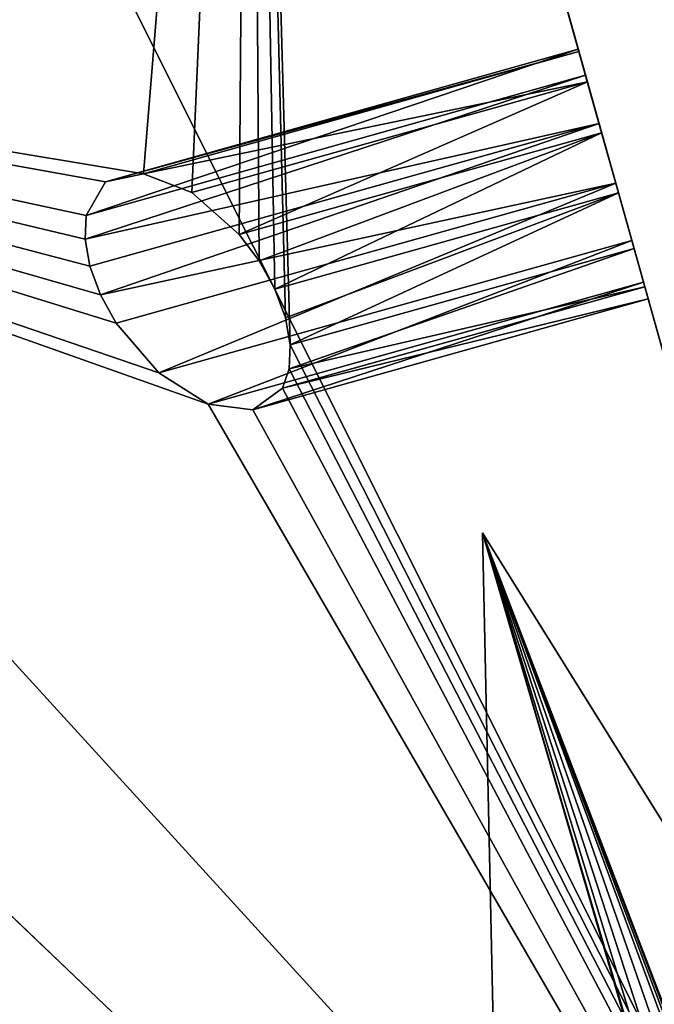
# Model space of a CAD drawing. Extents: x 5.2 to 19.2, y -23 to 23.
# Tile 46 of 256: x 5.881 to 6.024, y -18.71 to -18.488. Entities that reach past the tile are written whole.
import ezdxf

# ---------------------------------------------------------------- set-up
doc = ezdxf.new("R2010")
doc.units = 0
doc.header["$MEASUREMENT"] = 0
doc.layers.get('0').update_dxf_attribs({"linetype": 'CONTINUOUS'})

# ---------------------------------------------------------------- blocks, each defined once
blk = doc.blocks.new('LUXORA_OVAL_LED_37W_STL')
at = {"color": 0}
for p, q in [((5.71349, -17.4469, 0.51943), (6.12856, -18.92815, 4.14347)), ((5.71349, -17.4469, 0.51943), (6.12856, -18.92815, 4.14347)), ((5.93299, -18.23023, 4.45113), (6.12856, -18.92815, 4.14347)), ((5.93299, -18.23023, 4.45113), (6.12856, -18.92815, 4.14347)), ((6.12856, -18.92815, 4.14347), (5.66037, -18.48169, 3.84067)), ((6.12856, -18.92815, 4.14347), (5.66037, -18.48169, 3.84067)), ((6.0072, -18.49505, 4.15364), (5.90051, -18.52495, 4.15364)), ((6.0072, -18.49505, 4.15364), (5.90051, -18.52495, 4.15364)), ((6.00735, -18.49558, 4.16776), (5.90913, -18.52311, 4.16776)), ((6.00735, -18.49558, 4.16776), (5.90913, -18.52311, 4.16776)), ((6.00735, -18.49558, 4.16776), (6.0072, -18.49505, 4.15364)), ((6.0072, -18.49505, 4.15364), (6.00884, -18.5009, 4.14088)), ((6.0072, -18.49505, 4.15364), (6.00884, -18.5009, 4.14088)), ((6.00735, -18.49558, 4.16776), (6.0072, -18.49505, 4.15364)), ((6.00925, -18.50237, 4.18001), (6.00735, -18.49558, 4.16776)), ((6.00925, -18.50237, 4.18001), (6.00735, -18.49558, 4.16776)), ((6.00884, -18.5009, 4.14088), (5.8959, -18.53789, 4.13595)), ((6.00884, -18.5009, 4.14088), (5.8959, -18.53789, 4.13595)), ((6.00884, -18.5009, 4.14088), (5.89614, -18.53249, 4.14088)), ((6.00884, -18.5009, 4.14088), (5.89614, -18.53249, 4.14088)), ((6.00884, -18.5009, 4.14088), (6.01189, -18.5118, 4.1324)), ((6.00884, -18.5009, 4.14088), (6.01189, -18.5118, 4.1324)), ((6.00925, -18.50237, 4.18001), (5.92003, -18.52737, 4.18001)), ((6.00925, -18.50237, 4.18001), (5.92003, -18.52737, 4.18001)), ((6.01247, -18.51386, 4.18758), (6.00925, -18.50237, 4.18001)), ((6.01247, -18.51386, 4.18758), (6.00925, -18.50237, 4.18001)), ((5.8959, -18.53789, 4.13595), (6.01189, -18.5118, 4.1324)), ((5.8959, -18.53789, 4.13595), (6.01189, -18.5118, 4.1324)), ((5.89702, -18.54398, 4.1324), (6.01189, -18.5118, 4.1324)), ((5.89702, -18.54398, 4.1324), (6.01189, -18.5118, 4.1324)), ((5.89941, -18.55042, 4.13043), (6.01189, -18.5118, 4.1324)), ((5.89941, -18.55042, 4.13043), (6.01189, -18.5118, 4.1324)), ((6.01189, -18.5118, 4.1324), (6.01565, -18.52523, 4.13015)), ((6.01189, -18.5118, 4.1324), (6.01565, -18.52523, 4.13015)), ((6.01247, -18.51386, 4.18758), (5.93071, -18.53678, 4.18758)), ((6.01247, -18.51386, 4.18758), (5.93071, -18.53678, 4.18758)), ((5.93518, -18.54276, 4.18901), (6.01247, -18.51386, 4.18758)), ((5.93518, -18.54276, 4.18901), (6.01247, -18.51386, 4.18758)), ((5.93872, -18.54916, 4.18873), (6.01247, -18.51386, 4.18758)), ((5.93872, -18.54916, 4.18873), (6.01247, -18.51386, 4.18758)), ((6.01627, -18.52743, 4.18873), (6.01247, -18.51386, 4.18758)), ((6.01627, -18.52743, 4.18873), (6.01247, -18.51386, 4.18758)), ((5.90051, -18.52495, 4.15364), (5.90913, -18.52311, 4.16776)), ((5.90051, -18.52495, 4.15364), (5.90913, -18.52311, 4.16776)), ((5.90913, -18.52311, 4.16776), (5.92003, -18.52737, 4.18001)), ((5.90913, -18.52311, 4.16776), (5.92003, -18.52737, 4.18001)), ((5.89614, -18.53249, 4.14088), (5.90051, -18.52495, 4.15364)), ((5.89614, -18.53249, 4.14088), (5.90051, -18.52495, 4.15364)), ((5.89941, -18.55042, 4.13043), (6.01565, -18.52523, 4.13015)), ((5.89941, -18.55042, 4.13043), (6.01565, -18.52523, 4.13015)), ((5.90295, -18.55681, 4.13015), (6.01565, -18.52523, 4.13015)), ((5.90295, -18.55681, 4.13015), (6.01565, -18.52523, 4.13015)), ((6.01565, -18.52523, 4.13015), (6.01927, -18.53813, 4.13465)), ((6.01565, -18.52523, 4.13015), (6.01927, -18.53813, 4.13465)), ((5.92003, -18.52737, 4.18001), (5.93071, -18.53678, 4.18758)), ((5.92003, -18.52737, 4.18001), (5.93071, -18.53678, 4.18758)), ((6.01627, -18.52743, 4.18873), (5.93872, -18.54916, 4.18873)), ((6.01627, -18.52743, 4.18873), (5.93872, -18.54916, 4.18873)), ((5.94111, -18.55559, 4.18676), (6.01627, -18.52743, 4.18873)), ((5.94111, -18.55559, 4.18676), (6.01627, -18.52743, 4.18873)), ((5.94223, -18.56168, 4.18321), (6.01627, -18.52743, 4.18873)), ((5.94223, -18.56168, 4.18321), (6.01627, -18.52743, 4.18873)), ((6.01978, -18.53995, 4.18321), (6.01627, -18.52743, 4.18873)), ((6.01978, -18.53995, 4.18321), (6.01627, -18.52743, 4.18873)), ((5.8959, -18.53789, 4.13595), (5.89614, -18.53249, 4.14088)), ((5.8959, -18.53789, 4.13595), (5.89614, -18.53249, 4.14088)), ((5.89702, -18.54398, 4.1324), (5.8959, -18.53789, 4.13595)), ((5.89702, -18.54398, 4.1324), (5.8959, -18.53789, 4.13595)), ((5.91258, -18.56803, 4.13465), (6.01927, -18.53813, 4.13465)), ((5.91258, -18.56803, 4.13465), (6.01927, -18.53813, 4.13465)), ((5.93071, -18.53678, 4.18758), (5.93518, -18.54276, 4.18901)), ((5.93071, -18.53678, 4.18758), (5.93518, -18.54276, 4.18901)), ((6.01927, -18.53813, 4.13465), (6.02191, -18.54755, 4.14485)), ((6.01927, -18.53813, 4.13465), (6.02191, -18.54755, 4.14485)), ((5.942, -18.56709, 4.17829), (6.01978, -18.53995, 4.18321)), ((5.942, -18.56709, 4.17829), (6.01978, -18.53995, 4.18321)), ((5.94223, -18.56168, 4.18321), (6.01978, -18.53995, 4.18321)), ((5.94223, -18.56168, 4.18321), (6.01978, -18.53995, 4.18321)), ((6.02219, -18.54858, 4.17228), (6.01978, -18.53995, 4.18321)), ((6.02219, -18.54858, 4.17228), (6.01978, -18.53995, 4.18321)), ((5.93518, -18.54276, 4.18901), (5.93872, -18.54916, 4.18873)), ((5.93518, -18.54276, 4.18901), (5.93872, -18.54916, 4.18873)), ((5.89941, -18.55042, 4.13043), (5.89702, -18.54398, 4.1324)), ((5.89941, -18.55042, 4.13043), (5.89702, -18.54398, 4.1324)), ((5.92369, -18.57507, 4.14485), (6.02191, -18.54755, 4.14485)), ((5.92369, -18.57507, 4.14485), (6.02191, -18.54755, 4.14485)), ((6.02191, -18.54755, 4.14485), (6.02296, -18.55132, 4.15843)), ((6.02191, -18.54755, 4.14485), (6.02296, -18.55132, 4.15843)), ((5.93872, -18.54916, 4.18873), (5.94111, -18.55559, 4.18676)), ((5.93872, -18.54916, 4.18873), (5.94111, -18.55559, 4.18676)), ((5.94043, -18.57149, 4.17228), (6.02219, -18.54858, 4.17228)), ((5.94043, -18.57149, 4.17228), (6.02219, -18.54858, 4.17228)), ((5.942, -18.56709, 4.17829), (6.02219, -18.54858, 4.17228)), ((5.942, -18.56709, 4.17829), (6.02219, -18.54858, 4.17228)), ((6.02296, -18.55132, 4.15843), (6.02219, -18.54858, 4.17228)), ((6.02296, -18.55132, 4.15843), (6.02219, -18.54858, 4.17228)), ((5.90295, -18.55681, 4.13015), (5.89941, -18.55042, 4.13043)), ((5.90295, -18.55681, 4.13015), (5.89941, -18.55042, 4.13043)), ((5.93374, -18.57632, 4.15843), (6.02296, -18.55132, 4.15843)), ((5.93374, -18.57632, 4.15843), (6.02296, -18.55132, 4.15843)), ((5.94111, -18.55559, 4.18676), (5.94223, -18.56168, 4.18321)), ((5.94111, -18.55559, 4.18676), (5.94223, -18.56168, 4.18321)), ((5.91258, -18.56803, 4.13465), (5.90295, -18.55681, 4.13015)), ((5.91258, -18.56803, 4.13465), (5.90295, -18.55681, 4.13015)), ((5.94223, -18.56168, 4.18321), (5.942, -18.56709, 4.17829)), ((5.94223, -18.56168, 4.18321), (5.942, -18.56709, 4.17829)), ((5.942, -18.56709, 4.17829), (5.94043, -18.57149, 4.17228)), ((5.942, -18.56709, 4.17829), (5.94043, -18.57149, 4.17228)), ((5.92369, -18.57507, 4.14485), (5.91258, -18.56803, 4.13465)), ((5.92369, -18.57507, 4.14485), (5.91258, -18.56803, 4.13465)), ((5.94043, -18.57149, 4.17228), (5.93374, -18.57632, 4.15843)), ((5.94043, -18.57149, 4.17228), (5.93374, -18.57632, 4.15843)), ((5.93374, -18.57632, 4.15843), (5.92369, -18.57507, 4.14485)), ((5.93374, -18.57632, 4.15843), (5.92369, -18.57507, 4.14485)), ((6.79967, -19.90938, 4.45113), (5.98562, -18.60411, 0.82709)), ((5.98562, -18.60411, 0.82709), (5.99966, -19.25089, 1.12989)), ((6.36918, -19.21912, 0.51943), (5.98562, -18.60411, 0.82709)), ((6.79967, -19.90938, 4.45113), (5.98562, -18.60411, 0.82709)), ((6.36918, -19.21912, 0.51943), (5.98562, -18.60411, 0.82709)), ((5.98562, -18.60411, 0.82709), (5.99966, -19.25089, 1.12989))]:
    blk.add_line(p, q, dxfattribs=at)
mesh = blk.add_polyface(dxfattribs=at)
corners = [(5.68976, -17.26589, 4.18098), (5.57647, 16.04331, 4.18098), (5.57647, -16.04331, 4.18098), (5.68976, 17.26589, 4.18098), (6.02576, -18.44684, 4.18098), (6.02576, 18.44684, 4.18098), (6.57305, -19.54595, 4.18098), (6.57305, 19.54595, 4.18098), (7.15127, -16.04331, 4.18098), (7.31298, -20.52577, 4.18098), (7.26225, -17.09924, 4.18098), (7.59035, -18.10902, 4.18098), (8.22035, -21.35295, 4.18098), (8.12122, -19.02851, 4.18098), (8.83167, -19.81755, 4.18098), (9.26427, -21.99931, 4.18098), (9.69064, -20.44162, 4.18098), (10.40918, -22.44286, 4.18098), (10.66059, -20.87348, 4.18098), (11.6161, -22.66847, 4.18098), (11.69914, -21.09423, 4.18098), (12.84392, -22.66847, 4.18098), (12.76088, -21.09423, 4.18098), (13.79943, -20.87348, 4.18098), (14.05084, -22.44286, 4.18098), (14.76938, -20.44162, 4.18098), (15.19575, -21.99931, 4.18098), (15.62835, -19.81755, 4.18098), (16.23966, -21.35295, 4.18098), (16.3388, -19.02851, 4.18098), (17.14704, -20.52577, 4.18098), (16.86967, -18.10902, 4.18098), (17.19777, -17.09924, 4.18098), (17.88697, -19.54595, 4.18098), (17.30875, -16.04331, 4.18098), (17.30875, 16.04331, 4.18098), (7.15127, 16.04331, 4.18098), (7.31298, 20.52577, 4.18098), (7.26225, 17.09924, 4.18098), (7.59035, 18.10902, 4.18098), (8.22035, 21.35295, 4.18098), (8.12122, 19.02851, 4.18098), (8.83167, 19.81755, 4.18098), (9.26427, 21.99931, 4.18098), (9.69064, 20.44162, 4.18098), (10.40918, 22.44286, 4.18098), (10.66059, 20.87348, 4.18098), (11.6161, 22.66847, 4.18098), (11.69914, 21.09423, 4.18098), (12.84392, 22.66847, 4.18098), (12.76088, 21.09423, 4.18098), (13.79943, 20.87348, 4.18098), (14.05084, 22.44286, 4.18098), (14.76938, 20.44162, 4.18098), (15.19575, 21.99931, 4.18098), (15.62835, 19.81755, 4.18098), (16.23966, 21.35295, 4.18098), (16.3388, 19.02851, 4.18098), (17.14704, 20.52577, 4.18098), (16.86967, 18.10902, 4.18098), (17.19777, 17.09924, 4.18098), (17.88697, 19.54595, 4.18098), (18.43425, -18.44684, 4.18098), (18.43425, 18.44684, 4.18098), (18.77026, -17.26589, 4.18098), (18.77026, 17.26589, 4.18098), (18.88355, -16.04331, 4.18098), (18.88355, 16.04331, 4.18098)]
mesh.append_faces([[corners[k] for k in face] for face in [(0, 1, 2), (65, 66, 67)]], dxfattribs={"vtx0": -1, "color": 0})
mesh.append_faces([[corners[k] for k in face] for face in [(1, 0, 3), (3, 4, 5), (5, 6, 7), (8, 9, 10), (10, 9, 11), (11, 12, 13), (13, 12, 14), (14, 15, 16), (16, 17, 18), (18, 19, 20), (20, 21, 22), (22, 21, 23), (23, 24, 25), (25, 26, 27), (27, 28, 29), (29, 30, 31), (31, 30, 32), (32, 33, 34), (34, 33, 35), (7, 36, 37), (36, 7, 8), (37, 39, 40), (40, 42, 43), (43, 44, 45), (45, 46, 47), (47, 48, 49), (49, 51, 52), (52, 53, 54), (54, 55, 56), (56, 57, 58), (58, 60, 61), (61, 62, 63), (63, 64, 65)]], dxfattribs={"vtx0": -1, "vtx1": -1, "color": 0})
mesh.append_faces([[corners[k] for k in face] for face in [(7, 6, 8), (61, 35, 33)]], dxfattribs={"vtx0": -1, "vtx1": -1, "vtx2": -1, "color": 0})
mesh.append_faces([[corners[k] for k in face] for face in [(3, 0, 4), (5, 4, 6), (8, 6, 9), (11, 9, 12), (14, 12, 15), (16, 15, 17), (18, 17, 19), (20, 19, 21), (23, 21, 24), (25, 24, 26), (27, 26, 28), (29, 28, 30), (32, 30, 33), (37, 36, 38), (37, 38, 39), (40, 39, 41), (40, 41, 42), (43, 42, 44), (45, 44, 46), (47, 46, 48), (49, 48, 50), (49, 50, 51), (52, 51, 53), (54, 53, 55), (56, 55, 57), (58, 57, 59), (58, 59, 60), (61, 60, 35), (61, 33, 62), (63, 62, 64), (65, 64, 66)]], dxfattribs={"vtx0": -1, "vtx2": -1, "color": 0})
mesh = blk.add_polyface(dxfattribs=at)
corners = [(5.68976, 17.26589, 4.14161), (5.57647, -16.04331, 4.14161), (5.57647, 16.04331, 4.14161), (5.68976, -17.26589, 4.14161), (6.02576, 18.44684, 4.14161), (6.02576, -18.44684, 4.14161), (6.57305, 19.54595, 4.14161), (6.57305, -19.54595, 4.14161), (7.15127, 16.04331, 4.14161), (7.31298, 20.52577, 4.14161), (7.26225, 17.09924, 4.14161), (7.59035, 18.10902, 4.14161), (8.22035, 21.35295, 4.14161), (8.12122, 19.02851, 4.14161), (8.83167, 19.81755, 4.14161), (9.26427, 21.99931, 4.14161), (9.69064, 20.44162, 4.14161), (10.40918, 22.44286, 4.14161), (10.66059, 20.87348, 4.14161), (11.6161, 22.66847, 4.14161), (11.69914, 21.09423, 4.14161), (12.84392, 22.66847, 4.14161), (12.76088, 21.09423, 4.14161), (13.79943, 20.87348, 4.14161), (14.05084, 22.44286, 4.14161), (14.76938, 20.44162, 4.14161), (15.19575, 21.99931, 4.14161), (15.62835, 19.81755, 4.14161), (16.23966, 21.35295, 4.14161), (16.3388, 19.02851, 4.14161), (17.14704, 20.52577, 4.14161), (16.86967, 18.10902, 4.14161), (17.19777, 17.09924, 4.14161), (17.88697, 19.54595, 4.14161), (17.30875, 16.04331, 4.14161), (17.30875, -16.04331, 4.14161), (7.15127, -16.04331, 4.14161), (7.31298, -20.52577, 4.14161), (7.26225, -17.09924, 4.14161), (7.59035, -18.10902, 4.14161), (8.22035, -21.35295, 4.14161), (8.12122, -19.02851, 4.14161), (8.83167, -19.81755, 4.14161), (9.26427, -21.99931, 4.14161), (9.69064, -20.44162, 4.14161), (10.40918, -22.44286, 4.14161), (10.66059, -20.87348, 4.14161), (11.6161, -22.66847, 4.14161), (11.69914, -21.09423, 4.14161), (12.84392, -22.66847, 4.14161), (12.76088, -21.09423, 4.14161), (13.79943, -20.87348, 4.14161), (14.05084, -22.44286, 4.14161), (14.76938, -20.44162, 4.14161), (15.19575, -21.99931, 4.14161), (15.62835, -19.81755, 4.14161), (16.23966, -21.35295, 4.14161), (16.3388, -19.02851, 4.14161), (17.14704, -20.52577, 4.14161), (16.86967, -18.10902, 4.14161), (17.19777, -17.09924, 4.14161), (17.88697, -19.54595, 4.14161), (18.43425, 18.44684, 4.14161), (18.43425, -18.44684, 4.14161), (18.77026, 17.26589, 4.14161), (18.77026, -17.26589, 4.14161), (18.88355, 16.04331, 4.14161), (18.88355, -16.04331, 4.14161)]
mesh.append_faces([[corners[k] for k in face] for face in [(0, 1, 2), (65, 66, 67)]], dxfattribs={"vtx0": -1, "color": 0})
mesh.append_faces([[corners[k] for k in face] for face in [(1, 0, 3), (3, 4, 5), (5, 6, 7), (8, 9, 10), (10, 9, 11), (11, 12, 13), (13, 12, 14), (14, 15, 16), (16, 17, 18), (18, 19, 20), (20, 21, 22), (22, 21, 23), (23, 24, 25), (25, 26, 27), (27, 28, 29), (29, 30, 31), (31, 30, 32), (32, 33, 34), (34, 33, 35), (7, 36, 37), (36, 7, 8), (37, 39, 40), (40, 42, 43), (43, 44, 45), (45, 46, 47), (47, 48, 49), (49, 51, 52), (52, 53, 54), (54, 55, 56), (56, 57, 58), (58, 60, 61), (61, 62, 63), (63, 64, 65)]], dxfattribs={"vtx0": -1, "vtx1": -1, "color": 0})
mesh.append_faces([[corners[k] for k in face] for face in [(7, 6, 8), (61, 35, 33)]], dxfattribs={"vtx0": -1, "vtx1": -1, "vtx2": -1, "color": 0})
mesh.append_faces([[corners[k] for k in face] for face in [(3, 0, 4), (5, 4, 6), (8, 6, 9), (11, 9, 12), (14, 12, 15), (16, 15, 17), (18, 17, 19), (20, 19, 21), (23, 21, 24), (25, 24, 26), (27, 26, 28), (29, 28, 30), (32, 30, 33), (37, 36, 38), (37, 38, 39), (40, 39, 41), (40, 41, 42), (43, 42, 44), (45, 44, 46), (47, 46, 48), (49, 48, 50), (49, 50, 51), (52, 51, 53), (54, 53, 55), (56, 55, 57), (58, 57, 59), (58, 59, 60), (61, 60, 35), (61, 33, 62), (63, 62, 64), (65, 64, 66)]], dxfattribs={"vtx0": -1, "vtx2": -1, "color": 0})
mesh = blk.add_polyface(dxfattribs=at)
corners = [(5.68976, -17.26589, 0.83452), (5.57647, 16.04331, 0.83452), (5.57647, -16.04331, 0.83452), (5.68976, 17.26589, 0.83452), (6.02576, -18.44684, 0.83452), (6.02576, 18.44684, 0.83452), (6.57305, -19.54595, 0.83452), (6.57305, 19.54595, 0.83452), (7.15127, -16.04331, 0.83452), (7.31298, -20.52577, 0.83452), (7.26225, -17.09924, 0.83452), (7.59035, -18.10902, 0.83452), (8.22035, -21.35295, 0.83452), (8.12122, -19.02851, 0.83452), (8.83167, -19.81755, 0.83452), (9.26427, -21.99931, 0.83452), (9.69064, -20.44162, 0.83452), (10.40918, -22.44286, 0.83452), (10.66059, -20.87348, 0.83452), (11.6161, -22.66847, 0.83452), (11.69914, -21.09423, 0.83452), (12.84392, -22.66847, 0.83452), (12.76088, -21.09423, 0.83452), (13.79943, -20.87348, 0.83452), (14.05084, -22.44286, 0.83452), (14.76938, -20.44162, 0.83452), (15.19575, -21.99931, 0.83452), (15.62835, -19.81755, 0.83452), (16.23966, -21.35295, 0.83452), (16.3388, -19.02851, 0.83452), (17.14704, -20.52577, 0.83452), (16.86967, -18.10902, 0.83452), (17.19777, -17.09924, 0.83452), (17.88697, -19.54595, 0.83452), (17.30875, -16.04331, 0.83452), (17.30875, 16.04331, 0.83452), (7.15127, 16.04331, 0.83452), (7.31298, 20.52577, 0.83452), (7.26225, 17.09924, 0.83452), (7.59035, 18.10902, 0.83452), (8.22035, 21.35295, 0.83452), (8.12122, 19.02851, 0.83452), (8.83167, 19.81755, 0.83452), (9.26427, 21.99931, 0.83452), (9.69064, 20.44162, 0.83452), (10.40918, 22.44286, 0.83452), (10.66059, 20.87348, 0.83452), (11.6161, 22.66847, 0.83452), (11.69914, 21.09423, 0.83452), (12.84392, 22.66847, 0.83452), (12.76088, 21.09423, 0.83452), (13.79943, 20.87348, 0.83452), (14.05084, 22.44286, 0.83452), (14.76938, 20.44162, 0.83452), (15.19575, 21.99931, 0.83452), (15.62835, 19.81755, 0.83452), (16.23966, 21.35295, 0.83452), (16.3388, 19.02851, 0.83452), (17.14704, 20.52577, 0.83452), (16.86967, 18.10902, 0.83452), (17.19777, 17.09924, 0.83452), (17.88697, 19.54595, 0.83452), (18.43425, -18.44684, 0.83452), (18.43425, 18.44684, 0.83452), (18.77026, -17.26589, 0.83452), (18.77026, 17.26589, 0.83452), (18.88355, -16.04331, 0.83452), (18.88355, 16.04331, 0.83452)]
mesh.append_faces([[corners[k] for k in face] for face in [(0, 1, 2), (65, 66, 67)]], dxfattribs={"vtx0": -1, "color": 0})
mesh.append_faces([[corners[k] for k in face] for face in [(1, 0, 3), (3, 4, 5), (5, 6, 7), (8, 9, 10), (10, 9, 11), (11, 12, 13), (13, 12, 14), (14, 15, 16), (16, 17, 18), (18, 19, 20), (20, 21, 22), (22, 21, 23), (23, 24, 25), (25, 26, 27), (27, 28, 29), (29, 30, 31), (31, 30, 32), (32, 33, 34), (34, 33, 35), (7, 36, 37), (36, 7, 8), (37, 39, 40), (40, 42, 43), (43, 44, 45), (45, 46, 47), (47, 48, 49), (49, 51, 52), (52, 53, 54), (54, 55, 56), (56, 57, 58), (58, 60, 61), (61, 62, 63), (63, 64, 65)]], dxfattribs={"vtx0": -1, "vtx1": -1, "color": 0})
mesh.append_faces([[corners[k] for k in face] for face in [(7, 6, 8), (61, 35, 33)]], dxfattribs={"vtx0": -1, "vtx1": -1, "vtx2": -1, "color": 0})
mesh.append_faces([[corners[k] for k in face] for face in [(3, 0, 4), (5, 4, 6), (8, 6, 9), (11, 9, 12), (14, 12, 15), (16, 15, 17), (18, 17, 19), (20, 19, 21), (23, 21, 24), (25, 24, 26), (27, 26, 28), (29, 28, 30), (32, 30, 33), (37, 36, 38), (37, 38, 39), (40, 39, 41), (40, 41, 42), (43, 42, 44), (45, 44, 46), (47, 46, 48), (49, 48, 50), (49, 50, 51), (52, 51, 53), (54, 53, 55), (56, 55, 57), (58, 57, 59), (58, 59, 60), (61, 60, 35), (61, 33, 62), (63, 62, 64), (65, 64, 66)]], dxfattribs={"vtx0": -1, "vtx2": -1, "color": 0})
mesh = blk.add_polyface(dxfattribs=at)
corners = [(5.68976, 17.26589, 0.79515), (5.57647, -16.04331, 0.79515), (5.57647, 16.04331, 0.79515), (5.68976, -17.26589, 0.79515), (6.02576, 18.44684, 0.79515), (6.02576, -18.44684, 0.79515), (6.57305, 19.54595, 0.79515), (6.57305, -19.54595, 0.79515), (7.15127, 16.04331, 0.79515), (7.31298, 20.52577, 0.79515), (7.26225, 17.09924, 0.79515), (7.59035, 18.10902, 0.79515), (8.22035, 21.35295, 0.79515), (8.12122, 19.02851, 0.79515), (8.83167, 19.81755, 0.79515), (9.26427, 21.99931, 0.79515), (9.69064, 20.44162, 0.79515), (10.40918, 22.44286, 0.79515), (10.66059, 20.87348, 0.79515), (11.6161, 22.66847, 0.79515), (11.69914, 21.09423, 0.79515), (12.84392, 22.66847, 0.79515), (12.76088, 21.09423, 0.79515), (13.79943, 20.87348, 0.79515), (14.05084, 22.44286, 0.79515), (14.76938, 20.44162, 0.79515), (15.19575, 21.99931, 0.79515), (15.62835, 19.81755, 0.79515), (16.23966, 21.35295, 0.79515), (16.3388, 19.02851, 0.79515), (17.14704, 20.52577, 0.79515), (16.86967, 18.10902, 0.79515), (17.19777, 17.09924, 0.79515), (17.88697, 19.54595, 0.79515), (17.30875, 16.04331, 0.79515), (17.30875, -16.04331, 0.79515), (7.15127, -16.04331, 0.79515), (7.31298, -20.52577, 0.79515), (7.26225, -17.09924, 0.79515), (7.59035, -18.10902, 0.79515), (8.22035, -21.35295, 0.79515), (8.12122, -19.02851, 0.79515), (8.83167, -19.81755, 0.79515), (9.26427, -21.99931, 0.79515), (9.69064, -20.44162, 0.79515), (10.40918, -22.44286, 0.79515), (10.66059, -20.87348, 0.79515), (11.6161, -22.66847, 0.79515), (11.69914, -21.09423, 0.79515), (12.84392, -22.66847, 0.79515), (12.76088, -21.09423, 0.79515), (13.79943, -20.87348, 0.79515), (14.05084, -22.44286, 0.79515), (14.76938, -20.44162, 0.79515), (15.19575, -21.99931, 0.79515), (15.62835, -19.81755, 0.79515), (16.23966, -21.35295, 0.79515), (16.3388, -19.02851, 0.79515), (17.14704, -20.52577, 0.79515), (16.86967, -18.10902, 0.79515), (17.19777, -17.09924, 0.79515), (17.88697, -19.54595, 0.79515), (18.43425, 18.44684, 0.79515), (18.43425, -18.44684, 0.79515), (18.77026, 17.26589, 0.79515), (18.77026, -17.26589, 0.79515), (18.88355, 16.04331, 0.79515), (18.88355, -16.04331, 0.79515)]
mesh.append_faces([[corners[k] for k in face] for face in [(0, 1, 2), (65, 66, 67)]], dxfattribs={"vtx0": -1, "color": 0})
mesh.append_faces([[corners[k] for k in face] for face in [(1, 0, 3), (3, 4, 5), (5, 6, 7), (8, 9, 10), (10, 9, 11), (11, 12, 13), (13, 12, 14), (14, 15, 16), (16, 17, 18), (18, 19, 20), (20, 21, 22), (22, 21, 23), (23, 24, 25), (25, 26, 27), (27, 28, 29), (29, 30, 31), (31, 30, 32), (32, 33, 34), (34, 33, 35), (7, 36, 37), (36, 7, 8), (37, 39, 40), (40, 42, 43), (43, 44, 45), (45, 46, 47), (47, 48, 49), (49, 51, 52), (52, 53, 54), (54, 55, 56), (56, 57, 58), (58, 60, 61), (61, 62, 63), (63, 64, 65)]], dxfattribs={"vtx0": -1, "vtx1": -1, "color": 0})
mesh.append_faces([[corners[k] for k in face] for face in [(7, 6, 8), (61, 35, 33)]], dxfattribs={"vtx0": -1, "vtx1": -1, "vtx2": -1, "color": 0})
mesh.append_faces([[corners[k] for k in face] for face in [(3, 0, 4), (5, 4, 6), (8, 6, 9), (11, 9, 12), (14, 12, 15), (16, 15, 17), (18, 17, 19), (20, 19, 21), (23, 21, 24), (25, 24, 26), (27, 26, 28), (29, 28, 30), (32, 30, 33), (37, 36, 38), (37, 38, 39), (40, 39, 41), (40, 41, 42), (43, 42, 44), (45, 44, 46), (47, 46, 48), (49, 48, 50), (49, 50, 51), (52, 51, 53), (54, 53, 55), (56, 55, 57), (58, 57, 59), (58, 59, 60), (61, 60, 35), (61, 33, 62), (63, 62, 64), (65, 64, 66)]], dxfattribs={"vtx0": -1, "vtx2": -1, "color": 0})
mesh = blk.add_polyface(dxfattribs=at)
corners = [(5.71349, -17.4469, 0.51943), (5.63838, -17.17887, 0.79625), (5.63944, -17.18263, 0.80983), (5.63575, -17.16945, 0.78604), (5.63213, -17.15655, 0.78155), (5.51792, -16.74897, 0.82709), (5.62837, -17.14311, 0.78379), (5.62531, -17.13222, 0.79227), (5.62368, -17.12637, 0.80503), (6.12856, -18.92815, 4.14347), (6.02191, -18.54755, 4.14485), (6.02296, -18.55132, 4.15843), (6.01927, -18.53813, 4.13465), (6.01565, -18.52523, 4.13015), (6.01189, -18.5118, 4.1324), (6.00884, -18.5009, 4.14088), (6.0072, -18.49505, 4.15364), (5.93299, -18.23023, 4.45113), (5.63626, -17.17127, 0.8346), (5.63275, -17.15875, 0.84013), (5.63867, -17.17989, 0.82367), (5.62895, -17.14518, 0.83897), (5.62573, -17.13369, 0.8314), (5.62382, -17.1269, 0.81915), (6.01978, -18.53995, 4.18321), (6.02219, -18.54858, 4.17228), (6.01627, -18.52743, 4.18873), (6.01247, -18.51386, 4.18758), (6.00925, -18.50237, 4.18001), (6.00735, -18.49558, 4.16776)]
mesh.append_faces([[corners[k] for k in face] for face in [(1, 0, 3), (3, 0, 4), (4, 5, 6), (6, 5, 7), (7, 5, 8), (10, 0, 12), (12, 0, 13), (13, 0, 14), (14, 0, 15), (15, 0, 16), (17, 19, 5), (18, 0, 20), (20, 0, 2), (9, 24, 17), (24, 9, 25), (25, 9, 11)]], dxfattribs={"vtx0": -1, "vtx1": -1, "color": 0})
mesh.append_faces([[corners[k] for k in face] for face in [(16, 0, 17), (17, 0, 18)]], dxfattribs={"vtx0": -1, "vtx1": -1, "vtx2": -1, "color": 0})
mesh.append_faces([[corners[k] for k in face] for face in [(0, 1, 2), (4, 0, 5), (9, 10, 11), (10, 9, 0), (17, 18, 19), (5, 19, 21), (5, 21, 22), (5, 22, 23), (5, 23, 8), (17, 24, 26), (17, 26, 27), (17, 27, 28), (17, 28, 29), (17, 29, 16)]], dxfattribs={"vtx0": -1, "vtx2": -1, "color": 0})
mesh = blk.add_polyface(dxfattribs=at)
corners = [(6.12856, -18.92815, 4.14347), (5.3499, -17.37371, 1.12989), (5.71349, -17.4469, 0.51943), (5.66037, -18.48169, 3.84067)]
mesh.append_faces([[corners[k] for k in face] for face in [(0, 1, 2), (1, 0, 3)]], dxfattribs={"vtx0": -1, "color": 0})
mesh = blk.add_polyface(dxfattribs=at)
corners = [(6.30653, -19.10067, 4.45113), (5.60793, -18.33544, 1.12989), (6.07231, -19.38823, 3.84067), (5.6857, -17.6932, 0.82709)]
mesh.append_faces([[corners[k] for k in face] for face in [(0, 1, 2), (1, 0, 3)]], dxfattribs={"vtx0": -1, "color": 0})
mesh = blk.add_polyface(dxfattribs=at)
corners = [(5.97822, -18.35636, 0.51943), (5.86588, -18.10168, 0.79625), (5.86746, -18.10526, 0.80983), (5.86194, -18.09273, 0.78604), (5.85653, -18.08047, 0.78155), (5.6857, -17.6932, 0.82709), (5.8509, -18.06771, 0.78379), (5.84633, -18.05736, 0.79227), (5.84388, -18.0518, 0.80503), (6.59904, -19.76383, 4.14347), (6.43952, -19.40218, 4.14485), (6.4411, -19.40576, 4.15843), (6.43558, -19.39324, 4.13465), (6.43017, -19.38098, 4.13015), (6.42454, -19.36821, 4.1324), (6.41998, -19.35786, 4.14088), (6.41752, -19.3523, 4.15364), (6.30653, -19.10067, 4.45113), (5.8627, -18.09446, 0.8346), (5.85745, -18.08256, 0.84013), (5.86631, -18.10265, 0.82367), (5.85176, -18.06967, 0.83897), (5.84695, -18.05875, 0.8314), (5.8441, -18.0523, 0.81915), (6.43634, -19.39497, 4.18321), (6.43996, -19.40316, 4.17228), (6.43109, -19.38306, 4.18873), (6.42541, -19.37018, 4.18758), (6.42059, -19.35926, 4.18001), (6.41775, -19.35281, 4.16776)]
mesh.append_faces([[corners[k] for k in face] for face in [(1, 0, 3), (3, 0, 4), (4, 5, 6), (6, 5, 7), (7, 5, 8), (10, 0, 12), (12, 0, 13), (13, 0, 14), (14, 0, 15), (15, 0, 16), (17, 19, 5), (18, 0, 20), (20, 0, 2), (9, 24, 17), (24, 9, 25), (25, 9, 11)]], dxfattribs={"vtx0": -1, "vtx1": -1, "color": 0})
mesh.append_faces([[corners[k] for k in face] for face in [(16, 0, 17), (17, 0, 18)]], dxfattribs={"vtx0": -1, "vtx1": -1, "vtx2": -1, "color": 0})
mesh.append_faces([[corners[k] for k in face] for face in [(0, 1, 2), (4, 0, 5), (9, 10, 11), (10, 9, 0), (17, 18, 19), (5, 19, 21), (5, 21, 22), (5, 22, 23), (5, 23, 8), (17, 24, 26), (17, 26, 27), (17, 27, 28), (17, 28, 29), (17, 29, 16)]], dxfattribs={"vtx0": -1, "vtx2": -1, "color": 0})
mesh = blk.add_polyface(dxfattribs=at)
corners = [(6.12856, -18.92815, 4.14347), (5.94043, -18.57149, 4.17228), (5.93374, -18.57632, 4.15843), (5.942, -18.56709, 4.17829), (5.94223, -18.56168, 4.18321), (5.93299, -18.23023, 4.45113), (5.94111, -18.55559, 4.18676), (5.93872, -18.54916, 4.18873), (5.93518, -18.54276, 4.18901), (5.93071, -18.53678, 4.18758), (5.92003, -18.52737, 4.18001), (5.90913, -18.52311, 4.16776), (5.66037, -18.48169, 3.84067), (5.92369, -18.57507, 4.14485), (5.91258, -18.56803, 4.13465), (5.90295, -18.55681, 4.13015), (5.89941, -18.55042, 4.13043), (5.89702, -18.54398, 4.1324), (5.8959, -18.53789, 4.13595), (5.89614, -18.53249, 4.14088), (5.90051, -18.52495, 4.15364)]
mesh.append_faces([[corners[k] for k in face] for face in [(1, 0, 3), (3, 0, 4), (4, 5, 6), (6, 5, 7), (7, 5, 8), (8, 5, 9), (9, 5, 10), (10, 5, 11), (0, 13, 12), (13, 0, 2)]], dxfattribs={"vtx0": -1, "vtx1": -1, "color": 0})
mesh.append_faces([[corners[k] for k in face] for face in [(0, 1, 2), (4, 0, 5), (11, 5, 12), (12, 13, 14), (12, 14, 15), (12, 15, 16), (12, 16, 17), (12, 17, 18), (12, 18, 19), (12, 19, 20), (12, 20, 11)]], dxfattribs={"vtx0": -1, "vtx2": -1, "color": 0})
mesh = blk.add_polyface(dxfattribs=at)
corners = [(6.59904, -19.76383, 4.14347), (5.60793, -18.33544, 1.12989), (5.97822, -18.35636, 0.51943), (6.07231, -19.38823, 3.84067)]
mesh.append_faces([[corners[k] for k in face] for face in [(0, 1, 2), (1, 0, 3)]], dxfattribs={"vtx0": -1, "color": 0})
mesh = blk.add_polyface(dxfattribs=at)
corners = [(6.0072, -18.49505, 4.15364), (5.89614, -18.53249, 4.14088), (6.00884, -18.5009, 4.14088), (5.90051, -18.52495, 4.15364)]
mesh.append_faces([[corners[k] for k in face] for face in [(0, 1, 2), (1, 0, 3)]], dxfattribs={"vtx0": -1, "color": 0})
mesh = blk.add_polyface(dxfattribs=at)
corners = [(6.00735, -18.49558, 4.16776), (5.90051, -18.52495, 4.15364), (6.0072, -18.49505, 4.15364), (5.90913, -18.52311, 4.16776)]
mesh.append_faces([[corners[k] for k in face] for face in [(0, 1, 2), (1, 0, 3)]], dxfattribs={"vtx0": -1, "color": 0})
mesh = blk.add_polyface(dxfattribs=at)
corners = [(6.00925, -18.50237, 4.18001), (5.90913, -18.52311, 4.16776), (6.00735, -18.49558, 4.16776), (5.92003, -18.52737, 4.18001)]
mesh.append_faces([[corners[k] for k in face] for face in [(0, 1, 2), (1, 0, 3)]], dxfattribs={"vtx0": -1, "color": 0})
mesh = blk.add_polyface(dxfattribs=at)
corners = [(6.01189, -18.5118, 4.1324), (6.00884, -18.5009, 4.14088), (5.8959, -18.53789, 4.13595)]
mesh.append_faces([[corners[k] for k in face] for face in [(0, 1, 2)]], dxfattribs={"color": 0})
mesh = blk.add_polyface(dxfattribs=at)
corners = [(6.00884, -18.5009, 4.14088), (5.89614, -18.53249, 4.14088), (5.8959, -18.53789, 4.13595)]
mesh.append_faces([[corners[k] for k in face] for face in [(0, 1, 2)]], dxfattribs={"color": 0})
mesh = blk.add_polyface(dxfattribs=at)
corners = [(6.00925, -18.50237, 4.18001), (5.93071, -18.53678, 4.18758), (5.92003, -18.52737, 4.18001), (6.01247, -18.51386, 4.18758)]
mesh.append_faces([[corners[k] for k in face] for face in [(0, 1, 2), (1, 0, 3)]], dxfattribs={"vtx0": -1, "color": 0})
mesh = blk.add_polyface(dxfattribs=at)
corners = [(6.01189, -18.5118, 4.1324), (5.8959, -18.53789, 4.13595), (5.89702, -18.54398, 4.1324)]
mesh.append_faces([[corners[k] for k in face] for face in [(0, 1, 2)]], dxfattribs={"color": 0})
mesh = blk.add_polyface(dxfattribs=at)
corners = [(6.01189, -18.5118, 4.1324), (5.89702, -18.54398, 4.1324), (5.89941, -18.55042, 4.13043)]
mesh.append_faces([[corners[k] for k in face] for face in [(0, 1, 2)]], dxfattribs={"color": 0})
mesh = blk.add_polyface(dxfattribs=at)
corners = [(6.01565, -18.52523, 4.13015), (6.01189, -18.5118, 4.1324), (5.89941, -18.55042, 4.13043)]
mesh.append_faces([[corners[k] for k in face] for face in [(0, 1, 2)]], dxfattribs={"color": 0})
mesh = blk.add_polyface(dxfattribs=at)
corners = [(6.01247, -18.51386, 4.18758), (5.93518, -18.54276, 4.18901), (5.93071, -18.53678, 4.18758)]
mesh.append_faces([[corners[k] for k in face] for face in [(0, 1, 2)]], dxfattribs={"color": 0})
mesh = blk.add_polyface(dxfattribs=at)
corners = [(6.01247, -18.51386, 4.18758), (5.93872, -18.54916, 4.18873), (5.93518, -18.54276, 4.18901)]
mesh.append_faces([[corners[k] for k in face] for face in [(0, 1, 2)]], dxfattribs={"color": 0})
mesh = blk.add_polyface(dxfattribs=at)
corners = [(6.01627, -18.52743, 4.18873), (5.93872, -18.54916, 4.18873), (6.01247, -18.51386, 4.18758)]
mesh.append_faces([[corners[k] for k in face] for face in [(0, 1, 2)]], dxfattribs={"color": 0})
mesh = blk.add_polyface(dxfattribs=at)
corners = [(6.01565, -18.52523, 4.13015), (5.89941, -18.55042, 4.13043), (5.90295, -18.55681, 4.13015)]
mesh.append_faces([[corners[k] for k in face] for face in [(0, 1, 2)]], dxfattribs={"color": 0})
mesh = blk.add_polyface(dxfattribs=at)
corners = [(5.91258, -18.56803, 4.13465), (6.01565, -18.52523, 4.13015), (5.90295, -18.55681, 4.13015), (6.01927, -18.53813, 4.13465)]
mesh.append_faces([[corners[k] for k in face] for face in [(0, 1, 2), (1, 0, 3)]], dxfattribs={"vtx0": -1, "color": 0})
mesh = blk.add_polyface(dxfattribs=at)
corners = [(6.01627, -18.52743, 4.18873), (5.94111, -18.55559, 4.18676), (5.93872, -18.54916, 4.18873)]
mesh.append_faces([[corners[k] for k in face] for face in [(0, 1, 2)]], dxfattribs={"color": 0})
mesh = blk.add_polyface(dxfattribs=at)
corners = [(6.01627, -18.52743, 4.18873), (5.94223, -18.56168, 4.18321), (5.94111, -18.55559, 4.18676)]
mesh.append_faces([[corners[k] for k in face] for face in [(0, 1, 2)]], dxfattribs={"color": 0})
mesh = blk.add_polyface(dxfattribs=at)
corners = [(6.01978, -18.53995, 4.18321), (5.94223, -18.56168, 4.18321), (6.01627, -18.52743, 4.18873)]
mesh.append_faces([[corners[k] for k in face] for face in [(0, 1, 2)]], dxfattribs={"color": 0})
mesh = blk.add_polyface(dxfattribs=at)
corners = [(5.92369, -18.57507, 4.14485), (6.01927, -18.53813, 4.13465), (5.91258, -18.56803, 4.13465), (6.02191, -18.54755, 4.14485)]
mesh.append_faces([[corners[k] for k in face] for face in [(0, 1, 2), (1, 0, 3)]], dxfattribs={"vtx0": -1, "color": 0})
mesh = blk.add_polyface(dxfattribs=at)
corners = [(6.01978, -18.53995, 4.18321), (6.02219, -18.54858, 4.17228), (5.942, -18.56709, 4.17829)]
mesh.append_faces([[corners[k] for k in face] for face in [(0, 1, 2)]], dxfattribs={"color": 0})
mesh = blk.add_polyface(dxfattribs=at)
corners = [(6.01978, -18.53995, 4.18321), (5.942, -18.56709, 4.17829), (5.94223, -18.56168, 4.18321)]
mesh.append_faces([[corners[k] for k in face] for face in [(0, 1, 2)]], dxfattribs={"color": 0})
mesh = blk.add_polyface(dxfattribs=at)
corners = [(5.93374, -18.57632, 4.15843), (6.02191, -18.54755, 4.14485), (5.92369, -18.57507, 4.14485), (6.02296, -18.55132, 4.15843)]
mesh.append_faces([[corners[k] for k in face] for face in [(0, 1, 2), (1, 0, 3)]], dxfattribs={"vtx0": -1, "color": 0})
mesh = blk.add_polyface(dxfattribs=at)
corners = [(5.94043, -18.57149, 4.17228), (6.02296, -18.55132, 4.15843), (5.93374, -18.57632, 4.15843), (6.02219, -18.54858, 4.17228)]
mesh.append_faces([[corners[k] for k in face] for face in [(0, 1, 2), (1, 0, 3)]], dxfattribs={"vtx0": -1, "color": 0})
mesh = blk.add_polyface(dxfattribs=at)
corners = [(5.942, -18.56709, 4.17829), (6.02219, -18.54858, 4.17228), (5.94043, -18.57149, 4.17228)]
mesh.append_faces([[corners[k] for k in face] for face in [(0, 1, 2)]], dxfattribs={"color": 0})
mesh = blk.add_polyface(dxfattribs=at)
corners = [(6.79967, -19.90938, 4.45113), (5.99966, -19.25089, 1.12989), (6.60857, -20.22724, 3.84067), (5.98562, -18.60411, 0.82709)]
mesh.append_faces([[corners[k] for k in face] for face in [(0, 1, 2), (1, 0, 3)]], dxfattribs={"vtx0": -1, "color": 0})
mesh = blk.add_polyface(dxfattribs=at)
corners = [(6.36918, -19.21912, 0.51943), (6.22188, -18.98293, 0.79625), (6.22395, -18.98625, 0.80983), (6.2167, -18.97463, 0.78604), (6.20961, -18.96326, 0.78155), (5.98562, -18.60411, 0.82709), (6.20223, -18.95142, 0.78379), (6.19625, -18.94183, 0.79227), (6.19303, -18.93667, 0.80503), (7.18323, -20.52438, 4.14347), (6.97406, -20.189, 4.14485), (6.97613, -20.19232, 4.15843), (6.96888, -20.1807, 4.13465), (6.96179, -20.16933, 4.13015), (6.95441, -20.15749, 4.1324), (6.94843, -20.1479, 4.14088), (6.94521, -20.14274, 4.15364), (6.79967, -19.90938, 4.45113), (6.21771, -18.97624, 0.8346), (6.21082, -18.9652, 0.84013), (6.22244, -18.98383, 0.82367), (6.20337, -18.95325, 0.83897), (6.19705, -18.94312, 0.8314), (6.19332, -18.93714, 0.81915), (6.96989, -20.18231, 4.18321), (6.97462, -20.1899, 4.17228), (6.963, -20.17127, 4.18873), (6.95555, -20.15932, 4.18758), (6.94923, -20.14919, 4.18001), (6.9455, -20.14321, 4.16776)]
mesh.append_faces([[corners[k] for k in face] for face in [(1, 0, 3), (3, 0, 4), (4, 5, 6), (6, 5, 7), (7, 5, 8), (10, 0, 12), (12, 0, 13), (13, 0, 14), (14, 0, 15), (15, 0, 16), (17, 19, 5), (18, 0, 20), (20, 0, 2), (9, 24, 17), (24, 9, 25), (25, 9, 11)]], dxfattribs={"vtx0": -1, "vtx1": -1, "color": 0})
mesh.append_faces([[corners[k] for k in face] for face in [(16, 0, 17), (17, 0, 18)]], dxfattribs={"vtx0": -1, "vtx1": -1, "vtx2": -1, "color": 0})
mesh.append_faces([[corners[k] for k in face] for face in [(0, 1, 2), (4, 0, 5), (9, 10, 11), (10, 9, 0), (17, 18, 19), (5, 19, 21), (5, 21, 22), (5, 22, 23), (5, 23, 8), (17, 24, 26), (17, 26, 27), (17, 27, 28), (17, 28, 29), (17, 29, 16)]], dxfattribs={"vtx0": -1, "vtx2": -1, "color": 0})
mesh = blk.add_polyface(dxfattribs=at)
corners = [(5.99966, -19.25089, 1.12989), (6.12111, -19.04254, 0.82968), (6.36918, -19.21912, 0.51943), (6.11697, -19.03906, 0.8346), (6.11322, -19.03413, 0.83816), (6.11008, -19.02802, 0.84013), (6.10775, -19.0211, 0.8404), (5.98562, -18.60411, 0.82709), (6.12542, -19.04435, 0.82367), (6.10634, -19.01376, 0.83897), (6.1066, -18.99953, 0.8314), (6.11079, -18.98861, 0.81915), (6.11797, -18.98348, 0.80503), (6.13751, -18.99985, 0.78182), (6.13985, -19.00677, 0.78155), (6.14165, -19.02144, 0.78604), (6.13935, -19.0344, 0.79625), (6.13349, -19.04266, 0.80983), (6.13438, -18.99374, 0.78379), (6.13063, -18.98881, 0.78735), (6.12648, -18.98534, 0.79227)]
mesh.append_faces([[corners[k] for k in face] for face in [(0, 1, 2), (1, 0, 3), (3, 0, 4), (4, 0, 5), (5, 0, 6), (6, 7, 9), (9, 7, 10), (10, 7, 11), (11, 7, 12), (2, 13, 7), (13, 2, 14), (14, 2, 15), (15, 2, 16), (16, 2, 17), (17, 2, 8)]], dxfattribs={"vtx0": -1, "vtx1": -1, "color": 0})
mesh.append_faces([[corners[k] for k in face] for face in [(6, 0, 7), (2, 1, 8), (7, 13, 18), (7, 18, 19), (7, 19, 20), (7, 20, 12)]], dxfattribs={"vtx0": -1, "vtx2": -1, "color": 0})

msp = doc.modelspace()

# ---------------------------------------------------------------- block references
at = {"color": 0}
msp.add_blockref('LUXORA_OVAL_LED_37W_STL', (0, 0), dxfattribs=at)

doc.saveas('drawing.dxf')
